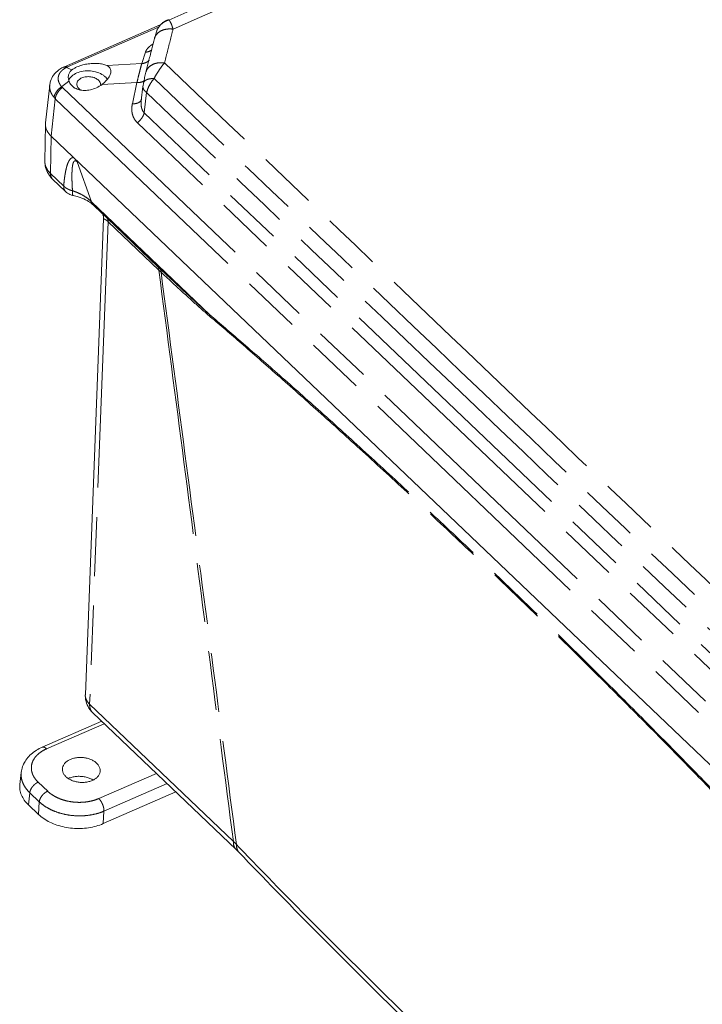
# Model space of a CAD drawing. Header units: inches. Extents: x 0 to 417, y 0 to 34.
# Tile 18 of 26: x 33.06 to 35.85, y 24.92 to 28.95. Entities that reach past the tile are written whole.
import ezdxf

# ---------------------------------------------------------------- set-up
doc = ezdxf.new("R2010")
doc.units = ezdxf.units.IN
doc.header["$LTSCALE"] = 2.42
doc.header["$MEASUREMENT"] = 0
doc.linetypes.add('PHANTOM', pattern=[0.8, 0.45, -0.05, 0.1, -0.05, 0.1, -0.05])
doc.layers.get('0').update_dxf_attribs({"linetype": 'CONTINUOUS'})
doc.layers.add('DEFAULT_3', color=7, linetype='PHANTOM')

msp = doc.modelspace()

# ---------------------------------------------------------------- linework, layer by layer
at = {"color": 7, "linetype": 'Continuous', "lineweight": 0}
for p, q in [((33.6606, 28.9524), (33.6606, 28.9524)), ((33.2425, 28.7619), (33.6342, 28.933)), ((33.6216, 28.9133), (33.6216, 28.9133)), ((33.6103, 28.8776), (33.6103, 28.8776)), ((33.2362, 28.7591), (33.2363, 28.7591)), ((33.2425, 28.762), (33.2363, 28.7591)), ((33.5754, 28.7396), (33.5754, 28.7395)), ((33.1818, 28.6869), (33.1645, 28.5322)), ((33.5562, 28.6234), (33.5633, 28.6816)), ((33.5657, 28.6959), (33.5657, 28.6959)), ((33.162, 28.3737), (33.1641, 28.527)), ((33.1875, 28.4775), (36.7007, 25.1233)), ((33.2469, 28.2509), (33.1933, 28.302)), ((33.2784, 28.2343), (33.2784, 28.2343)), ((33.3964, 28.1608), (33.3592, 28.1963)), ((33.402, 28.1413), (33.3275, 26.191)), ((33.402, 28.1413), (33.402, 28.1412)), ((33.3568, 26.1186), (33.9448, 25.5573)), ((33.1512, 25.9764), (33.3945, 26.0826)), ((33.0598, 25.8238), (33.0653, 25.8735)), ((33.6976, 25.7933), (33.4003, 25.6635)), ((33.1356, 25.7016), (33.0948, 25.7406))]:
    msp.add_line(p, q, dxfattribs=at)
for points, start_tangent, end_tangent in [([(33.6513, 28.9476), (33.6415, 28.9404), (33.6331, 28.9319), (33.6266, 28.9228), (33.6217, 28.9135), (33.6216, 28.9133)], (-0.039189, -0.024127), (-0.018467, -0.04213)), ([(33.6606, 28.9524), (33.6513, 28.9476)], (-0.009627, -0.004208), (-0.008946, -0.005508)), ([(33.6683, 28.9558), (33.6606, 28.9524)], (-0.007635, -0.003335), (-0.007635, -0.003335)), ([(33.6216, 28.9133), (33.6198, 28.9089), (33.6167, 28.9003), (33.6139, 28.8912), (33.6112, 28.8809), (33.6103, 28.8776)], (-0.015099, -0.03443), (-0.009225, -0.036435)), ([(33.6103, 28.8776), (33.5997, 28.8357), (33.5921, 28.8057)], (-0.018181, -0.071815), (-0.01816, -0.07182)), ([(33.5863, 28.7827), (33.5754, 28.7395)], (-0.010902, -0.043134), (-0.010895, -0.043136)), ([(33.5921, 28.8057), (33.5863, 28.7827)], (-0.005831, -0.023062), (-0.005829, -0.023063)), ([(33.2362, 28.7591), (33.2193, 28.7489), (33.1978, 28.7277), (33.185, 28.7023), (33.1818, 28.6869)], (-0.084727, -0.041481), (-0.010529, -0.093836)), ([(33.2722, 28.7488), (33.2637, 28.7398), (33.2588, 28.7289), (33.2577, 28.7208)], (-0.025609, -0.019931), (-0.001098, -0.032583)), ([(33.2722, 28.7488), (33.2817, 28.7551), (33.2933, 28.761)], (0.019302, 0.015022), (0.022415, 0.009787)), ([(33.2922, 28.7363), (33.3188, 28.7438), (33.3483, 28.7446), (33.3766, 28.7389), (33.4012, 28.7269), (33.4109, 28.7191)], (0.115243, 0.050316), (0.091071, -0.087528)), ([(33.4153, 28.7672), (33.399, 28.7726), (33.3789, 28.7754), (33.3567, 28.7754), (33.3341, 28.7728), (33.3126, 28.7679), (33.2933, 28.761)], (-0.112967, 0.053453), (-0.114535, -0.050006)), ([(33.3956, 28.6894), (33.4147, 28.7071), (33.4275, 28.7263), (33.4318, 28.741)], (0.051489, 0.038529), (0.005053, 0.06442)), ([(33.4318, 28.741), (33.4319, 28.7437), (33.4275, 28.7577), (33.4153, 28.7672)], (0.00258, 0.032886), (-0.029675, 0.014041)), ([(33.5754, 28.7396), (33.5726, 28.7282), (33.5679, 28.707), (33.5657, 28.6959)], (-0.010966, -0.043386), (-0.008695, -0.043896)), ([(33.2577, 28.7208), (33.2578, 28.7166), (33.2606, 28.703)], (-0.00061, -0.018101), (0.005923, -0.017027)), ([(33.2594, 28.7058), (33.2716, 28.7232), (33.2922, 28.7363)], (0.016578, 0.042927), (0.041852, 0.018273)), ([(33.2808, 28.6772), (33.2695, 28.6874), (33.2606, 28.703)], (-0.027514, 0.018848), (-0.010908, 0.031358)), ([(33.3132, 28.7163), (33.3002, 28.7076), (33.2935, 28.6961), (33.2929, 28.6915)], (-0.030797, -0.013446), (-0.000776, -0.034082)), ([(33.3814, 28.7065), (33.3675, 28.7155), (33.3496, 28.7206), (33.3306, 28.7208), (33.3132, 28.7163)], (-0.052711, 0.050335), (-0.06612, -0.028868)), ([(33.3892, 28.6947), (33.3814, 28.7065)], (-0.004583, 0.013497), (-0.010312, 0.009847)), ([(33.4109, 28.7191), (33.4172, 28.7119)], (0.006906, -0.006637), (0.005779, -0.007676)), ([(33.2856, 28.6742), (33.2836, 28.6753), (33.2808, 28.6772)], (-0.005003, 0.002784), (-0.004729, 0.00324)), ([(33.3483, 28.6674), (33.3243, 28.6648), (33.3023, 28.6676), (33.2856, 28.6742)], (-0.062865, -0.013937), (-0.056352, 0.031351)), ([(33.2929, 28.6915), (33.2941, 28.6835), (33.302, 28.6718), (33.3095, 28.666)], (-0.000728, -0.031982), (0.027017, -0.016507)), ([(33.3726, 28.6756), (33.3483, 28.6674)], (-0.023307, -0.010637), (-0.024997, -0.005542)), ([(33.3959, 28.6894), (33.3726, 28.6756)], (-0.021682, -0.016225), (-0.024697, -0.011271)), ([(33.3904, 28.6861), (33.3892, 28.6947)], (0.000473, 0.008757), (-0.00281, 0.008275)), ([(33.5657, 28.6959), (33.5654, 28.6942), (33.5642, 28.6875), (33.5633, 28.6816)], (-0.002815, -0.014217), (-0.001762, -0.014387)), ([(33.1641, 28.527), (33.17, 28.501), (33.1875, 28.4775)], (-0.00083, -0.056235), (0.040443, -0.038613)), ([(33.1641, 28.5269), (33.1645, 28.5322)], (0.000073, 0.005301), (0.000607, 0.005274)), ([(33.1645, 28.5321), (33.1641, 28.527)], (-0.000573, -0.005088), (-0.000075, -0.005113)), ([(33.2797, 28.3895), (33.2845, 28.3844), (33.2893, 28.3786), (33.2939, 28.3724)], (0.016117, -0.015387), (0.012614, -0.018368)), ([(33.162, 28.3738), (33.1625, 28.3628), (33.1696, 28.3359)], (-0.00061, -0.038982), (0.015314, -0.035794)), ([(33.1696, 28.3359), (33.1848, 28.3112), (33.1933, 28.302)], (0.016374, -0.038273), (0.030122, -0.028765)), ([(33.2469, 28.2509), (33.2644, 28.2389)], (0.015333, -0.014639), (0.019328, -0.008987)), ([(33.2644, 28.2389), (33.2646, 28.2388), (33.2784, 28.2343)], (0.013401, -0.006231), (0.014447, -0.00304)), ([(33.2784, 28.2343), (33.2987, 28.229), (33.3285, 28.2172)], (0.051982, -0.010966), (0.047508, -0.023789)), ([(33.3285, 28.2172), (33.351, 28.2033)], (0.023707, -0.011871), (0.021086, -0.01616)), ([(33.351, 28.2033), (33.3592, 28.1963)], (0.008514, -0.006525), (0.007751, -0.0074)), ([(33.3992, 28.1558), (33.4019, 28.1456)], (0.009394, -0.01407), (-0.000263, -0.009512)), ([(33.4019, 28.1456), (33.4018, 28.1413)], (-0.00011, -0.003981), (-0.000128, -0.004521)), ([(33.3288, 26.1716), (33.3275, 26.1911)], (-0.003246, 0.019321), (0.00076, 0.019559)), ([(33.3386, 26.1427), (33.3288, 26.1716)], (-0.014422, 0.027047), (-0.005078, 0.03023)), ([(33.3568, 26.1186), (33.3386, 26.1427)], (-0.021838, 0.02085), (-0.014279, 0.026778)), ([(33.1512, 25.9764), (33.1274, 25.9639), (33.1055, 25.9476), (33.088, 25.9287), (33.0752, 25.9077), (33.0674, 25.8856), (33.0653, 25.8734)], (-0.128716, -0.056198), (-0.015531, -0.139849)), ([(33.2337, 25.8894), (33.234, 25.8918), (33.2375, 25.9021), (33.2441, 25.9116), (33.2538, 25.9198), (33.2659, 25.9265)], (0.004961, 0.051281), (0.047024, 0.020531)), ([(33.2659, 25.9265), (33.2799, 25.9312), (33.2954, 25.9339), (33.3114, 25.9344), (33.3276, 25.9326), (33.3429, 25.9287), (33.3569, 25.9228), (33.3688, 25.9152), (33.3783, 25.9062), (33.3847, 25.8962), (33.388, 25.8857), (33.3883, 25.8797)], (0.137389, 0.059984), (-0.004136, -0.150511)), ([(33.356, 25.8404), (33.342, 25.8356), (33.3265, 25.8329), (33.3105, 25.8324), (33.2943, 25.8342), (33.279, 25.8381), (33.265, 25.844), (33.2531, 25.8516), (33.2436, 25.8606), (33.2372, 25.8706), (33.2339, 25.8812), (33.2337, 25.8894)], (-0.139516, -0.060913), (0.014718, 0.152145)), ([(33.3883, 25.8797), (33.3879, 25.875), (33.3844, 25.8647), (33.3777, 25.8553), (33.3681, 25.847), (33.356, 25.8404)], (-0.00148, -0.053845), (-0.049151, -0.021459)), ([(33.2593, 25.849), (33.2581, 25.8485)], (-0.001228, -0.000536), (-0.00122, -0.000556)), ([(33.3577, 25.843), (33.3536, 25.8452), (33.3391, 25.8514), (33.3232, 25.8554), (33.3065, 25.8572), (33.2899, 25.8567), (33.2739, 25.8539), (33.2593, 25.849)], (-0.087815, 0.051889), (-0.093351, -0.040757)), ([(33.359, 25.8422), (33.3577, 25.843)], (-0.001312, 0.000808), (-0.001327, 0.000784)), ([(33.0948, 25.7406), (33.0779, 25.7599), (33.0663, 25.7808), (33.0602, 25.8024), (33.0598, 25.8238)], (-0.067549, 0.064492), (0.010399, 0.093065)), ([(33.4003, 25.6635), (33.3719, 25.6534), (33.3409, 25.6468), (33.3084, 25.6439), (33.2753, 25.6449), (33.2428, 25.6496), (33.2115, 25.6579), (33.1827, 25.6696), (33.1571, 25.6843), (33.1356, 25.7016)], (-0.257565, -0.112453), (-0.203274, 0.194075)), ([(33.9448, 25.5573), (33.9457, 25.5564), (33.9553, 25.5469), (33.9569, 25.5452)], (0.012402, -0.011841), (0.011874, -0.01237)), ([(33.9569, 25.5452), (34.564, 24.9309), (35.2061, 24.3179), (35.84, 23.7455)], (1.804277, -1.879663), (1.956848, -1.720276))]:
    msp.add_spline(points, degree=3, dxfattribs=dict(at, start_tangent=start_tangent, end_tangent=end_tangent))
at = {"layer": 'DEFAULT_3', "color": 7, "linetype": 'PHANTOM', "lineweight": 0}
for p, q in [((33.6606, 28.9524), (33.6694, 28.9532)), ((33.2547, 28.761), (33.6271, 28.9236)), ((33.5584, 28.7746), (33.5733, 28.8212)), ((33.2505, 28.759), (33.2722, 28.7488)), ((33.4153, 28.7672), (33.5584, 28.7746)), ((33.2306, 28.6803), (33.2606, 28.703)), ((36.7404, 25.329), (33.2335, 28.6772)), ((33.3959, 28.6894), (33.5388, 28.6968)), ((33.5199, 28.6099), (33.5388, 28.6968)), ((33.2047, 28.6312), (33.1875, 28.4775)), ((36.7116, 25.283), (33.2047, 28.6312)), ((33.5784, 28.6561), (33.5683, 28.573)), ((36.635, 25.645), (33.5683, 28.573)), ((36.6071, 25.6048), (33.5404, 28.5327)), ((33.1854, 28.3247), (33.1875, 28.4775)), ((33.3522, 28.2091), (33.2939, 28.3724)), ((33.2389, 28.2736), (33.1854, 28.3247)), ((33.8369, 27.7463), (33.3522, 28.2091)), ((33.4171, 28.1416), (33.6246, 27.9434)), ((33.4207, 28.1277), (33.3452, 26.1524)), ((33.4207, 28.1277), (33.6282, 27.9295)), ((33.3452, 26.1524), (33.9332, 25.5911)), ((33.1691, 25.9699), (33.4049, 26.0728)), ((33.6181, 25.8691), (33.3824, 25.7662)), ((33.1734, 25.7964), (33.1346, 25.8334)), ((33.6619, 25.8274), (33.4038, 25.7147)), ((33.0948, 25.7406), (33.1003, 25.7899)), ((33.1391, 25.7529), (33.1003, 25.7899)), ((33.1356, 25.7016), (33.1391, 25.7529)), ((33.4003, 25.6635), (33.4038, 25.7147))]:
    msp.add_line(p, q, dxfattribs=at)
for points, start_tangent, end_tangent in [([(33.6694, 28.9532), (36.2271, 30.0708), (38.7778, 31.1836)], (5.107064, 2.233567), (5.10985, 2.227186)), ([(33.6863, 28.9157), (35.4087, 29.6699), (37.1341, 30.4232), (38.8624, 31.1756)], (5.172311, 2.268486), (5.179822, 2.251282)), ([(33.6442, 28.9414), (33.6257, 28.9212)], (-0.022193, -0.016266), (-0.0142, -0.023575)), ([(33.6615, 28.9507), (33.6442, 28.9414)], (-0.018442, -0.006946), (-0.015926, -0.011673)), ([(33.6694, 28.9532), (33.6615, 28.9507)], (-0.008002, -0.00202), (-0.007766, -0.002925)), ([(33.6694, 28.9532), (33.6749, 28.9457)], (0.006883, -0.006314), (0.004562, -0.008242)), ([(33.6749, 28.9457), (33.6807, 28.933), (33.6863, 28.9157)], (0.015707, -0.028376), (0.008846, -0.030915)), ([(33.6863, 28.9157), (33.6583, 28.9155), (33.6339, 28.907), (33.6167, 28.8915)], (-0.076264, 0.010827), (-0.044002, -0.064202)), ([(33.6257, 28.9212), (33.6216, 28.9133)], (-0.004587, -0.007614), (-0.00357, -0.008152)), ([(33.6863, 28.9157), (33.6747, 28.8697), (33.6631, 28.8237), (33.6514, 28.7775)], (-0.034963, -0.138127), (-0.034896, -0.138144)), ([(33.6167, 28.8915), (33.6103, 28.8776)], (-0.0087, -0.012694), (-0.003836, -0.014883)), ([(33.5733, 28.8212), (33.5766, 28.8286), (33.5824, 28.8368), (33.5916, 28.8459), (33.6046, 28.8552)], (0.014347, 0.044836), (0.040063, 0.024821)), ([(33.5994, 28.8311), (33.5932, 28.827), (33.5733, 28.8212)], (-0.02227, -0.017483), (-0.027968, -0.002287)), ([(33.5886, 28.7882), (33.5783, 28.7804), (33.5584, 28.7746)], (-0.023709, -0.024113), (-0.033431, -0.002734)), ([(33.6514, 28.7775), (33.6234, 28.7774), (33.599, 28.7689), (33.5818, 28.7535), (33.5754, 28.7396)], (-0.091214, 0.012956), (-0.023252, -0.090022)), ([(33.6514, 28.7775), (33.6367, 28.7591), (33.6223, 28.7375), (33.6089, 28.714)], (-0.050663, -0.057395), (-0.035756, -0.067693)), ([(36.7787, 25.7918), (35.7353, 26.7871), (34.6928, 27.7824), (33.6514, 28.7775)], (-3.129157, 2.983849), (-3.125462, 2.98772)), ([(33.2306, 28.6803), (33.2264, 28.6854), (33.2226, 28.6913), (33.2195, 28.6978), (33.2172, 28.7053), (33.2164, 28.7136), (33.2174, 28.7224), (33.2202, 28.7308), (33.2243, 28.738)], (-0.042121, 0.046854), (0.036152, 0.051684)), ([(33.2243, 28.738), (33.2291, 28.7439), (33.2343, 28.7487), (33.2397, 28.7528), (33.2451, 28.7562), (33.2454, 28.7564)], (0.016157, 0.023099), (0.024545, 0.013816)), ([(33.2363, 28.759), (33.239, 28.7601), (33.2422, 28.7605)], (0.005522, 0.002835), (0.006193, 0.000182)), ([(33.2422, 28.7605), (33.2505, 28.759)], (0.008375, 0.000246), (0.007733, -0.002933)), ([(33.2425, 28.7619), (33.2444, 28.7626)], (0.001864, 0.000885), (0.00198, 0.000496)), ([(33.2444, 28.7626), (33.2547, 28.761)], (0.010105, 0.002533), (0.009448, -0.004444)), ([(33.2454, 28.7564), (33.2505, 28.759)], (0.004993, 0.00281), (0.005168, 0.00247)), ([(33.2505, 28.759), (33.2526, 28.76)], (0.002087, 0.001019), (0.002109, 0.000973)), ([(33.2526, 28.76), (33.2547, 28.761)], (0.002149, 0.000992), (0.002169, 0.000947)), ([(33.5388, 28.6968), (33.5461, 28.7277), (33.5528, 28.7539), (33.5584, 28.7746)], (0.018219, 0.078171), (0.022348, 0.077092)), ([(33.5578, 28.6993), (33.5388, 28.6968)], (-0.018585, -0.005671), (-0.019188, 0.000121)), ([(33.568, 28.7042), (33.5578, 28.6993)], (-0.009153, -0.00664), (-0.010881, -0.00332)), ([(33.6089, 28.714), (33.5859, 28.7112), (33.5707, 28.704), (33.5657, 28.6959)], (-0.049248, -0.000987), (-0.011179, -0.048161)), ([(33.6089, 28.714), (33.5952, 28.6953), (33.5848, 28.6755), (33.5785, 28.6561)], (-0.042954, -0.050102), (-0.013991, -0.064494)), ([(36.6955, 25.7671), (35.1508, 27.2395), (33.6089, 28.714)], (-3.091253, 2.942101), (-3.082006, 2.951786)), ([(33.1997, 28.6364), (33.1943, 28.6433), (33.1894, 28.6512), (33.1853, 28.66), (33.1825, 28.67), (33.1814, 28.6811), (33.1818, 28.6869)], (-0.036131, 0.041605), (0.0061, 0.054877)), ([(33.1997, 28.6364), (33.2047, 28.652), (33.2155, 28.6674), (33.2306, 28.6803)], (0.006208, 0.054656), (0.045822, 0.030433)), ([(33.2047, 28.6312), (33.2092, 28.6472), (33.2193, 28.6634), (33.2335, 28.6772)], (0.004964, 0.055342), (0.044285, 0.033559)), ([(33.2335, 28.6772), (33.232, 28.6787), (33.2306, 28.6803)], (-0.003116, 0.002975), (-0.002823, 0.003254)), ([(33.5784, 28.6561), (33.5687, 28.6653), (33.5638, 28.6751), (33.5634, 28.6816)], (-0.02485, 0.01822), (0.003564, 0.030941)), ([(33.2047, 28.6312), (33.2021, 28.6337), (33.1997, 28.6364)], (-0.005169, 0.005012), (-0.004721, 0.005436)), ([(33.5523, 28.62), (33.5389, 28.6125), (33.5199, 28.6099)], (-0.02427, -0.02552), (-0.034498, 0.000217)), ([(33.5571, 28.6286), (33.5523, 28.62)], (-0.002247, -0.009524), (-0.006828, -0.00718)), ([(33.5683, 28.573), (33.5609, 28.5844), (33.5569, 28.5966), (33.5555, 28.6088), (33.5559, 28.6203), (33.5562, 28.6234)], (-0.035797, 0.039605), (0.006484, 0.053019)), ([(36.6602, 25.7138), (35.1194, 27.1853), (33.5784, 28.6561)], (-3.080977, 2.943196), (-3.082626, 2.941469)), ([(33.5404, 28.5327), (33.5277, 28.5488), (33.5207, 28.5655), (33.5178, 28.5814), (33.5179, 28.5963), (33.5199, 28.6099)], (-0.060385, 0.057491), (0.017668, 0.081482)), ([(33.5683, 28.573), (33.5627, 28.5586), (33.553, 28.5446), (33.5404, 28.5327)], (-0.011309, -0.048437), (-0.039643, -0.030042)), ([(33.2792, 28.3899), (33.2735, 28.3893), (33.2684, 28.3864), (33.2639, 28.3816), (33.2599, 28.3753), (33.2563, 28.3675), (33.253, 28.3583), (33.25, 28.3479), (33.2473, 28.336), (33.2448, 28.3227), (33.2426, 28.3079), (33.2406, 28.2915), (33.2389, 28.2736)], (-0.129186, 0.014851), (-0.01095, -0.129574)), ([(33.2939, 28.3724), (33.2891, 28.3761), (33.2852, 28.3769), (33.2819, 28.3751), (33.2792, 28.3712), (33.2771, 28.3656), (33.2755, 28.3586), (33.2743, 28.3502), (33.2734, 28.3405), (33.2729, 28.3296), (33.2726, 28.3174), (33.2727, 28.3039), (33.2731, 28.2889), (33.2738, 28.2724), (33.2749, 28.2544)], (-0.094352, 0.098055), (0.008879, -0.135787)), ([(33.1854, 28.3247), (33.17, 28.3439), (33.1626, 28.3649), (33.162, 28.3737)], (-0.040583, 0.038016), (0.000831, 0.055993)), ([(33.1934, 28.3021), (33.1886, 28.3083), (33.1854, 28.3247)], (-0.017959, 0.017235), (0.000847, 0.02442)), ([(33.2469, 28.2509), (33.2409, 28.2601), (33.2389, 28.2736)], (-0.017826, 0.017139), (0.000852, 0.024569)), ([(33.2389, 28.2736), (33.2489, 28.2654), (33.2611, 28.2589), (33.2749, 28.2544)], (0.028696, -0.02963), (0.040177, -0.009341)), ([(33.2785, 28.2347), (33.2767, 28.2357), (33.2751, 28.2425), (33.2749, 28.2544)], (-0.020769, 0.006333), (0.000082, 0.02089)), ([(33.2849, 28.2509), (33.2749, 28.2544)], (-0.009966, 0.003697), (-0.010117, 0.003234)), ([(33.3522, 28.2091), (33.3304, 28.2275), (33.3038, 28.2429), (33.2849, 28.2509)], (-0.055271, 0.05743), (-0.074789, 0.027742)), ([(33.3592, 28.1963), (33.3571, 28.1986), (33.3522, 28.2091)], (-0.01076, 0.010212), (-0.003356, 0.014317)), ([(33.3964, 28.1608), (33.3973, 28.16), (33.4036, 28.1541), (33.4103, 28.148)], (0.013674, -0.013033), (0.013835, -0.01286)), ([(33.402, 28.1412), (33.402, 28.1411), (33.403, 28.1396), (33.4052, 28.1383), (33.4083, 28.1368), (33.412, 28.1347), (33.4162, 28.1316), (33.4207, 28.1277)], (0.000321, -0.022288), (0.016899, -0.0162)), ([(33.4103, 28.148), (33.4171, 28.1416)], (0.006814, -0.006334), (0.006731, -0.006422)), ([(33.4207, 28.1277), (33.4205, 28.1329), (33.4192, 28.1376), (33.4171, 28.1416)], (0.000644, 0.014623), (-0.008678, 0.011787)), ([(33.6282, 27.9295), (33.628, 27.9348), (33.6268, 27.9395), (33.6246, 27.9434)], (0.000644, 0.014623), (-0.008678, 0.011787)), ([(33.6246, 27.9434), (33.6288, 27.9395), (33.6329, 27.9356)], (0.00828, -0.007905), (0.008322, -0.007861)), ([(33.6373, 27.9212), (33.6367, 27.9266), (33.6353, 27.9314), (33.6329, 27.9356)], (-0.000104, 0.015203), (-0.009103, 0.012176)), ([(33.6329, 27.9356), (33.6972, 27.875), (33.765, 27.8119), (33.8369, 27.7463)], (0.202266, -0.191074), (0.207466, -0.185415)), ([(33.6282, 27.9295), (33.7309, 27.1431), (33.8326, 26.3635), (33.9332, 25.5911)], (0.305397, -2.338376), (0.304265, -2.338524)), ([(33.6282, 27.9295), (33.6328, 27.9253), (33.6373, 27.9212)], (0.008987, -0.00832), (0.00904, -0.008262)), ([(33.6373, 27.9212), (33.7417, 27.1279), (33.8446, 26.3463), (33.946, 25.5776)], (0.308325, -2.343729), (0.30921, -2.343612)), ([(33.6373, 27.9212), (33.7005, 27.8623), (33.7673, 27.8013), (33.8382, 27.7388)], (0.197988, -0.185661), (0.206801, -0.175792)), ([(33.8382, 27.7388), (33.8379, 27.7414), (33.8375, 27.7439), (33.8369, 27.7463)], (-0.000328, 0.007701), (-0.002266, 0.007367)), ([(33.8369, 27.7463), (33.9637, 27.6373), (34.1124, 27.5074), (34.2796, 27.359), (34.4615, 27.1944), (34.6547, 27.0165), (34.8553, 26.8285), (35.0594, 26.6336), (35.263, 26.436), (35.4616, 26.2398), (35.6509, 26.0498), (35.8265, 25.8711), (35.9838, 25.7087), (36.1184, 25.5681)], (2.400699, -2.048229), (2.175885, -2.285634)), ([(33.8382, 27.7388), (33.9649, 27.6298), (34.1135, 27.4999), (34.2805, 27.3515), (34.4624, 27.187), (34.6555, 27.0092), (34.856, 26.8213), (35.06, 26.6266), (35.2634, 26.429), (35.4619, 26.233), (35.6512, 26.0431), (35.8266, 25.8645), (35.9838, 25.7022), (36.1183, 25.5618)], (2.398997, -2.0474), (2.174889, -2.284051)), ([(33.3275, 26.191), (33.3279, 26.1832), (33.328, 26.1829)], (-0.000308, -0.008054), (0.001225, -0.007951)), ([(33.328, 26.1829), (33.3336, 26.1671), (33.3452, 26.1524)], (0.005443, -0.035342), (0.025829, -0.024411)), ([(33.3452, 26.1524), (33.348, 26.1324), (33.3568, 26.1186)], (-0.001608, -0.036507), (0.026504, -0.025458)), ([(33.1346, 25.8334), (33.1225, 25.8471), (33.1136, 25.8617), (33.1083, 25.877), (33.1066, 25.8925), (33.1086, 25.9079), (33.1142, 25.9227), (33.1233, 25.9366), (33.1358, 25.9494), (33.1511, 25.9605), (33.1691, 25.9699)], (-0.124574, 0.11895), (0.157851, 0.068927)), ([(33.1512, 25.9764), (33.1523, 25.9768), (33.1574, 25.9769), (33.1631, 25.9745), (33.1691, 25.9699)], (0.018451, 0.008247), (0.014484, -0.013828)), ([(33.1003, 25.7899), (33.0849, 25.8074), (33.0737, 25.826), (33.067, 25.8454), (33.0648, 25.8651), (33.0653, 25.8734)], (-0.067431, 0.064911), (0.010341, 0.093252)), ([(33.1003, 25.7899), (33.1021, 25.7981), (33.1059, 25.8067), (33.1114, 25.815), (33.1184, 25.8225), (33.1263, 25.8288), (33.1346, 25.8334)], (0.005146, 0.057368), (0.052787, 0.023047)), ([(33.1391, 25.7529), (33.1409, 25.7611), (33.1447, 25.7696), (33.1502, 25.7779), (33.1572, 25.7855), (33.1651, 25.7918), (33.1734, 25.7964)], (0.005146, 0.057368), (0.052787, 0.023047)), ([(33.3824, 25.7662), (33.3623, 25.7589), (33.3405, 25.7539), (33.3176, 25.7512), (33.2942, 25.7509), (33.2708, 25.753), (33.2479, 25.7576), (33.2263, 25.7643), (33.2063, 25.7732), (33.1885, 25.784), (33.1734, 25.7964)], (-0.203372, -0.088781), (-0.16051, 0.153228)), ([(33.4038, 25.7147), (33.4034, 25.7232), (33.4014, 25.7326), (33.3981, 25.7422), (33.3936, 25.7514), (33.3883, 25.7596), (33.3824, 25.7662)], (0.002368, 0.057084), (-0.041323, 0.039453)), ([(33.4038, 25.7147), (33.3783, 25.7056), (33.3508, 25.6993), (33.3218, 25.6959), (33.2921, 25.6956), (33.2624, 25.6983), (33.2335, 25.704), (33.2061, 25.7126), (33.1808, 25.7238), (33.1583, 25.7373), (33.1391, 25.7529)], (-0.257866, -0.111261), (-0.20393, 0.193096)), ([(33.9332, 25.5911), (33.9359, 25.5711), (33.9448, 25.5573)], (-0.001608, -0.036507), (0.026504, -0.025458)), ([(33.9332, 25.5911), (33.9397, 25.5844), (33.946, 25.5776)], (0.013068, -0.013264), (0.012496, -0.013804)), ([(33.946, 25.5776), (33.949, 25.5577)], (-0.000634, -0.020069), (0.007369, -0.018881)), ([(33.946, 25.5776), (33.9673, 25.5554)], (0.021282, -0.022134), (0.021305, -0.022112)), ([(33.949, 25.5577), (33.9569, 25.5452)], (0.005406, -0.013851), (0.010226, -0.01075)), ([(33.9673, 25.5554), (34.5561, 24.9611), (35.1916, 24.3543), (35.8515, 23.7582)], (1.807157, -1.87562), (1.956315, -1.71946))]:
    msp.add_spline(points, degree=3, dxfattribs=dict(at, start_tangent=start_tangent, end_tangent=end_tangent))

doc.saveas('drawing.dxf')
